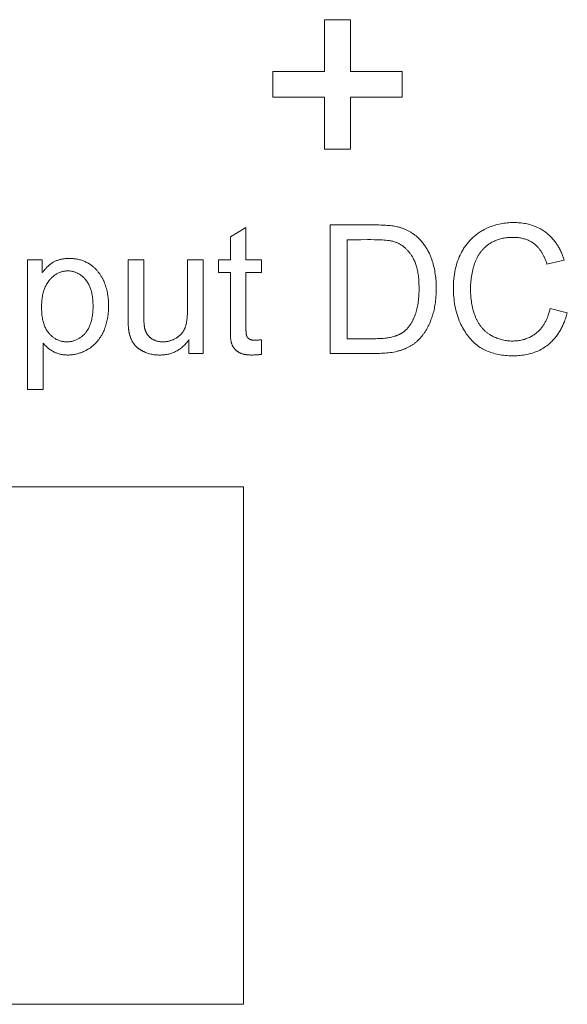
# Model space of a CAD drawing. Header units: millimetres. Extents: x -995 to -252, y -1463 to -938.
# Tile 16 of 24: x -691 to -683, y -1182 to -1167. Entities that reach past the tile are written whole.
import ezdxf

# ---------------------------------------------------------------- set-up
doc = ezdxf.new("R2010")
doc.units = ezdxf.units.MM
doc.header["$LTSCALE"] = 2
doc.layers.add('Line', color=3, linetype='Continuous', lineweight=9)

msp = doc.modelspace()

# ---------------------------------------------------------------- linework, layer by layer
at = {"layer": 'Line', "color": 7, "linetype": 'Continuous'}
for p, q in [((-686.48, -1167.062), (-686.48, -1167.862)), ((-686.08, -1167.062), (-686.48, -1167.062)), ((-686.08, -1167.862), (-686.08, -1167.062)), ((-687.28, -1167.862), (-687.28, -1168.262)), ((-686.48, -1167.862), (-687.28, -1167.862)), ((-685.28, -1167.862), (-686.08, -1167.862)), ((-685.28, -1168.262), (-685.28, -1167.862)), ((-687.28, -1168.262), (-686.48, -1168.262)), ((-686.48, -1168.262), (-686.48, -1169.062)), ((-686.08, -1169.062), (-686.08, -1168.262)), ((-686.08, -1168.262), (-685.28, -1168.262)), ((-686.48, -1169.062), (-686.08, -1169.062)), ((-686.392, -1170.235), (-686.392, -1172.223)), ((-687.693, -1170.275), (-687.934, -1170.421)), ((-687.693, -1170.777), (-687.693, -1170.275)), ((-687.934, -1170.421), (-687.934, -1170.777)), ((-686.127, -1171.994), (-686.127, -1170.464)), ((-691.067, -1170.777), (-691.067, -1172.777)), ((-690.838, -1170.777), (-691.067, -1170.777)), ((-690.838, -1170.974), (-690.838, -1170.777)), ((-689.513, -1170.777), (-689.512, -1171.686)), ((-689.272, -1170.777), (-689.513, -1170.777)), ((-689.272, -1171.618), (-689.272, -1170.777)), ((-688.597, -1170.777), (-688.597, -1171.55)), ((-688.356, -1170.777), (-688.597, -1170.777)), ((-688.356, -1172.223), (-688.356, -1170.777)), ((-688.115, -1170.777), (-688.115, -1170.97)), ((-687.934, -1170.777), (-688.115, -1170.777)), ((-687.452, -1170.777), (-687.693, -1170.777)), ((-687.452, -1170.97), (-687.452, -1170.777)), ((-683.043, -1170.842), (-682.778, -1170.781)), ((-688.115, -1170.97), (-687.934, -1170.97)), ((-687.934, -1170.97), (-687.934, -1171.803)), ((-687.693, -1171.839), (-687.693, -1170.97)), ((-687.693, -1170.97), (-687.452, -1170.97)), ((-689.271, -1171.645), (-689.272, -1171.618)), ((-682.729, -1171.592), (-682.994, -1171.525)), ((-689.511, -1171.749), (-689.511, -1171.768)), ((-687.693, -1171.85), (-687.693, -1171.839)), ((-690.826, -1172.777), (-690.826, -1172.061)), ((-688.573, -1172.008), (-688.573, -1172.223)), ((-687.932, -1171.927), (-687.931, -1171.942)), ((-687.452, -1172.237), (-687.452, -1172.01)), ((-685.986, -1171.994), (-686.127, -1171.994)), ((-688.573, -1172.223), (-688.356, -1172.223)), ((-686.392, -1172.223), (-686.213, -1172.223)), ((-691.067, -1172.777), (-690.826, -1172.777)), ((-695.729, -1174.284), (-687.729, -1174.284)), ((-687.729, -1174.284), (-687.729, -1182.284)), ((-687.729, -1182.284), (-695.729, -1182.284))]:
    msp.add_line(p, q, dxfattribs=at)
for points in [[(-686.051, -1170.235), (-686.221, -1170.235), (-686.392, -1170.235)], [(-685.357, -1170.263), (-685.378, -1170.259), (-685.399, -1170.255), (-685.42, -1170.251), (-685.441, -1170.248), (-685.463, -1170.246), (-685.484, -1170.244), (-685.506, -1170.242), (-685.539, -1170.24), (-685.573, -1170.238), (-685.607, -1170.237), (-685.641, -1170.236), (-685.675, -1170.235), (-685.709, -1170.235), (-685.795, -1170.234), (-685.88, -1170.234), (-686.051, -1170.235)], [(-683.059, -1170.351), (-683.078, -1170.338), (-683.097, -1170.325), (-683.116, -1170.313), (-683.136, -1170.301), (-683.156, -1170.29), (-683.177, -1170.279), (-683.198, -1170.27), (-683.219, -1170.26), (-683.241, -1170.252), (-683.262, -1170.244), (-683.284, -1170.237), (-683.307, -1170.23), (-683.329, -1170.225), (-683.351, -1170.219), (-683.374, -1170.215), (-683.396, -1170.211), (-683.419, -1170.208), (-683.442, -1170.205), (-683.465, -1170.203), (-683.488, -1170.201), (-683.511, -1170.2), (-683.534, -1170.199), (-683.557, -1170.199), (-683.582, -1170.199), (-683.608, -1170.2), (-683.633, -1170.201), (-683.658, -1170.203), (-683.683, -1170.206), (-683.708, -1170.209), (-683.733, -1170.213), (-683.758, -1170.218), (-683.783, -1170.223), (-683.807, -1170.229), (-683.831, -1170.235), (-683.855, -1170.242), (-683.878, -1170.25), (-683.901, -1170.258), (-683.924, -1170.267), (-683.947, -1170.276), (-683.97, -1170.286), (-683.992, -1170.296), (-684.014, -1170.307), (-684.036, -1170.319)], [(-685.066, -1170.406), (-685.075, -1170.398), (-685.084, -1170.391), (-685.094, -1170.383), (-685.104, -1170.376), (-685.113, -1170.369), (-685.123, -1170.362), (-685.134, -1170.356), (-685.144, -1170.349), (-685.154, -1170.343), (-685.165, -1170.337), (-685.175, -1170.331), (-685.186, -1170.325), (-685.197, -1170.32), (-685.208, -1170.315), (-685.219, -1170.31), (-685.23, -1170.305), (-685.241, -1170.3), (-685.253, -1170.295), (-685.264, -1170.291), (-685.275, -1170.287), (-685.287, -1170.283), (-685.298, -1170.279), (-685.31, -1170.276), (-685.322, -1170.272), (-685.333, -1170.269), (-685.345, -1170.266), (-685.357, -1170.263)], [(-684.036, -1170.319), (-684.05, -1170.327), (-684.064, -1170.335), (-684.077, -1170.344), (-684.091, -1170.353), (-684.105, -1170.362), (-684.118, -1170.372), (-684.131, -1170.382), (-684.144, -1170.392), (-684.157, -1170.402), (-684.169, -1170.413), (-684.181, -1170.424), (-684.194, -1170.435), (-684.206, -1170.447), (-684.217, -1170.458), (-684.229, -1170.47), (-684.24, -1170.482), (-684.251, -1170.495), (-684.262, -1170.507), (-684.272, -1170.52), (-684.283, -1170.533), (-684.293, -1170.546), (-684.303, -1170.559), (-684.312, -1170.573), (-684.321, -1170.586), (-684.33, -1170.6), (-684.339, -1170.614), (-684.347, -1170.628), (-684.355, -1170.642), (-684.363, -1170.657), (-684.371, -1170.671)], [(-682.778, -1170.781), (-682.782, -1170.766), (-682.787, -1170.751), (-682.792, -1170.736), (-682.797, -1170.721), (-682.803, -1170.706), (-682.808, -1170.692), (-682.814, -1170.677), (-682.821, -1170.662), (-682.827, -1170.648), (-682.834, -1170.634), (-682.841, -1170.619), (-682.849, -1170.605), (-682.856, -1170.591), (-682.864, -1170.577), (-682.872, -1170.563), (-682.881, -1170.55), (-682.889, -1170.536), (-682.898, -1170.523), (-682.907, -1170.51), (-682.916, -1170.497), (-682.926, -1170.484), (-682.936, -1170.472), (-682.946, -1170.46), (-682.956, -1170.448), (-682.967, -1170.436), (-682.977, -1170.424), (-682.988, -1170.413), (-683, -1170.402), (-683.011, -1170.391), (-683.023, -1170.381), (-683.035, -1170.371), (-683.047, -1170.361), (-683.059, -1170.351)], [(-686.127, -1170.464), (-686.023, -1170.464), (-685.918, -1170.464)], [(-685.918, -1170.464), (-685.814, -1170.463), (-685.762, -1170.463), (-685.71, -1170.464), (-685.684, -1170.464), (-685.659, -1170.465), (-685.634, -1170.465), (-685.609, -1170.466), (-685.583, -1170.468), (-685.558, -1170.469), (-685.533, -1170.471), (-685.507, -1170.474), (-685.493, -1170.476), (-685.479, -1170.478), (-685.465, -1170.48), (-685.451, -1170.482), (-685.437, -1170.485), (-685.423, -1170.488), (-685.41, -1170.492), (-685.396, -1170.496), (-685.383, -1170.5), (-685.37, -1170.505)], [(-685.37, -1170.505), (-685.36, -1170.509), (-685.351, -1170.513), (-685.342, -1170.517), (-685.333, -1170.521), (-685.325, -1170.526), (-685.316, -1170.531), (-685.307, -1170.536), (-685.299, -1170.541), (-685.291, -1170.547), (-685.282, -1170.552), (-685.274, -1170.558), (-685.266, -1170.564), (-685.258, -1170.571), (-685.251, -1170.577), (-685.243, -1170.584), (-685.235, -1170.59), (-685.228, -1170.597), (-685.221, -1170.604), (-685.213, -1170.611), (-685.206, -1170.619), (-685.199, -1170.626), (-685.193, -1170.634), (-685.186, -1170.641), (-685.179, -1170.649), (-685.173, -1170.657), (-685.166, -1170.665), (-685.16, -1170.673), (-685.154, -1170.681), (-685.148, -1170.689), (-685.143, -1170.697), (-685.137, -1170.706), (-685.131, -1170.714), (-685.126, -1170.722), (-685.121, -1170.731)], [(-684.831, -1170.746), (-684.837, -1170.732), (-684.842, -1170.718), (-684.848, -1170.704), (-684.854, -1170.691), (-684.86, -1170.677), (-684.867, -1170.664), (-684.874, -1170.651), (-684.881, -1170.637), (-684.888, -1170.624), (-684.895, -1170.611), (-684.903, -1170.598), (-684.911, -1170.586), (-684.919, -1170.573), (-684.927, -1170.561), (-684.936, -1170.548), (-684.945, -1170.536), (-684.954, -1170.524), (-684.963, -1170.513), (-684.972, -1170.501), (-684.982, -1170.49), (-684.992, -1170.478), (-685.002, -1170.467), (-685.012, -1170.456), (-685.022, -1170.446), (-685.033, -1170.435), (-685.044, -1170.425), (-685.055, -1170.415), (-685.066, -1170.406)], [(-684.162, -1170.832), (-684.158, -1170.82), (-684.153, -1170.809), (-684.149, -1170.797), (-684.144, -1170.786), (-684.139, -1170.775), (-684.134, -1170.764), (-684.129, -1170.753), (-684.123, -1170.742), (-684.117, -1170.731), (-684.111, -1170.72), (-684.105, -1170.709), (-684.098, -1170.699), (-684.091, -1170.688), (-684.084, -1170.678), (-684.077, -1170.668), (-684.07, -1170.658), (-684.062, -1170.648), (-684.054, -1170.638), (-684.046, -1170.629), (-684.038, -1170.62), (-684.03, -1170.61), (-684.022, -1170.601), (-684.013, -1170.593), (-684.004, -1170.584), (-683.995, -1170.576), (-683.986, -1170.568), (-683.977, -1170.56), (-683.967, -1170.552), (-683.957, -1170.545), (-683.948, -1170.537)], [(-683.948, -1170.537), (-683.935, -1170.528), (-683.921, -1170.52), (-683.908, -1170.511), (-683.894, -1170.504), (-683.88, -1170.496), (-683.866, -1170.489), (-683.851, -1170.482), (-683.837, -1170.476), (-683.822, -1170.47), (-683.807, -1170.465), (-683.792, -1170.46), (-683.777, -1170.455), (-683.76, -1170.45), (-683.743, -1170.446), (-683.726, -1170.442), (-683.708, -1170.439), (-683.691, -1170.436), (-683.674, -1170.434), (-683.656, -1170.432), (-683.639, -1170.43), (-683.621, -1170.429), (-683.604, -1170.428), (-683.586, -1170.428), (-683.569, -1170.428), (-683.552, -1170.428), (-683.535, -1170.428), (-683.519, -1170.429), (-683.502, -1170.431), (-683.486, -1170.432), (-683.469, -1170.435), (-683.453, -1170.437), (-683.436, -1170.44), (-683.42, -1170.444), (-683.404, -1170.448), (-683.388, -1170.452), (-683.374, -1170.457), (-683.36, -1170.462), (-683.346, -1170.467), (-683.332, -1170.473), (-683.318, -1170.48), (-683.305, -1170.486), (-683.291, -1170.494), (-683.278, -1170.501), (-683.266, -1170.509), (-683.253, -1170.518), (-683.241, -1170.526)], [(-683.241, -1170.526), (-683.233, -1170.533), (-683.224, -1170.54), (-683.216, -1170.547), (-683.208, -1170.554), (-683.201, -1170.562), (-683.193, -1170.569), (-683.186, -1170.577), (-683.179, -1170.585), (-683.172, -1170.593), (-683.165, -1170.602), (-683.158, -1170.61), (-683.151, -1170.619), (-683.145, -1170.628), (-683.139, -1170.636), (-683.133, -1170.646), (-683.127, -1170.655), (-683.121, -1170.664), (-683.115, -1170.673), (-683.11, -1170.683), (-683.105, -1170.692), (-683.1, -1170.702), (-683.095, -1170.712), (-683.09, -1170.721), (-683.085, -1170.731), (-683.081, -1170.741), (-683.075, -1170.753), (-683.07, -1170.766), (-683.065, -1170.778), (-683.06, -1170.791), (-683.056, -1170.803), (-683.051, -1170.816), (-683.047, -1170.829), (-683.043, -1170.842)], [(-684.371, -1170.671), (-684.385, -1170.701), (-684.399, -1170.731), (-684.411, -1170.762), (-684.423, -1170.794), (-684.433, -1170.826), (-684.443, -1170.858), (-684.451, -1170.89), (-684.459, -1170.923), (-684.466, -1170.958), (-684.472, -1170.995), (-684.478, -1171.031), (-684.482, -1171.067), (-684.485, -1171.104), (-684.487, -1171.141), (-684.488, -1171.177), (-684.488, -1171.214), (-684.488, -1171.248), (-684.487, -1171.282), (-684.485, -1171.316), (-684.483, -1171.351), (-684.479, -1171.385), (-684.475, -1171.419), (-684.47, -1171.452), (-684.464, -1171.486), (-684.457, -1171.52), (-684.449, -1171.553), (-684.441, -1171.586), (-684.431, -1171.619), (-684.421, -1171.652), (-684.409, -1171.684), (-684.397, -1171.716), (-684.383, -1171.748), (-684.372, -1171.773), (-684.36, -1171.798), (-684.347, -1171.823), (-684.333, -1171.847), (-684.319, -1171.871), (-684.304, -1171.894), (-684.289, -1171.917), (-684.273, -1171.939), (-684.256, -1171.961), (-684.238, -1171.983), (-684.22, -1172.003), (-684.202, -1172.024), (-684.182, -1172.043), (-684.162, -1172.062), (-684.142, -1172.079), (-684.121, -1172.096), (-684.099, -1172.113), (-684.076, -1172.128)], [(-690.661, -1170.808), (-690.669, -1170.813), (-690.676, -1170.817), (-690.684, -1170.822), (-690.692, -1170.827), (-690.699, -1170.832), (-690.706, -1170.837), (-690.714, -1170.843), (-690.721, -1170.848), (-690.728, -1170.854), (-690.735, -1170.86), (-690.742, -1170.866), (-690.748, -1170.872), (-690.755, -1170.878), (-690.762, -1170.884), (-690.768, -1170.89), (-690.774, -1170.897), (-690.781, -1170.904), (-690.787, -1170.91), (-690.793, -1170.917), (-690.799, -1170.924), (-690.805, -1170.931), (-690.811, -1170.938), (-690.816, -1170.945), (-690.822, -1170.952), (-690.827, -1170.959), (-690.833, -1170.966), (-690.838, -1170.974)], [(-690.098, -1170.847), (-690.11, -1170.839), (-690.123, -1170.831), (-690.137, -1170.823), (-690.15, -1170.816), (-690.164, -1170.809), (-690.177, -1170.803), (-690.191, -1170.797), (-690.206, -1170.791), (-690.22, -1170.786), (-690.234, -1170.781), (-690.249, -1170.776), (-690.263, -1170.773), (-690.277, -1170.769), (-690.291, -1170.766), (-690.305, -1170.763), (-690.32, -1170.761), (-690.334, -1170.758), (-690.349, -1170.757), (-690.363, -1170.755), (-690.378, -1170.754), (-690.392, -1170.753), (-690.407, -1170.753), (-690.422, -1170.753), (-690.434, -1170.753), (-690.447, -1170.753), (-690.459, -1170.754), (-690.472, -1170.755), (-690.484, -1170.756), (-690.497, -1170.757), (-690.509, -1170.759), (-690.521, -1170.761), (-690.534, -1170.763), (-690.546, -1170.766), (-690.558, -1170.768), (-690.57, -1170.771), (-690.582, -1170.775), (-690.593, -1170.779), (-690.605, -1170.783), (-690.617, -1170.787), (-690.628, -1170.792), (-690.639, -1170.797), (-690.65, -1170.802), (-690.661, -1170.808)], [(-689.885, -1171.113), (-689.89, -1171.102), (-689.895, -1171.092), (-689.899, -1171.082), (-689.904, -1171.071), (-689.91, -1171.061), (-689.915, -1171.051), (-689.921, -1171.041), (-689.927, -1171.031), (-689.933, -1171.021), (-689.939, -1171.012), (-689.945, -1171.002), (-689.952, -1170.992), (-689.959, -1170.983), (-689.965, -1170.974), (-689.973, -1170.964), (-689.98, -1170.955), (-689.987, -1170.947), (-689.995, -1170.938), (-690.003, -1170.929), (-690.01, -1170.921), (-690.018, -1170.913), (-690.027, -1170.905), (-690.035, -1170.897), (-690.044, -1170.889), (-690.052, -1170.881), (-690.061, -1170.874), (-690.07, -1170.867), (-690.079, -1170.86), (-690.088, -1170.854), (-690.098, -1170.847)], [(-685.121, -1170.731), (-685.112, -1170.747), (-685.103, -1170.763), (-685.095, -1170.779), (-685.088, -1170.796), (-685.081, -1170.813), (-685.074, -1170.83), (-685.068, -1170.847), (-685.062, -1170.865), (-685.057, -1170.882), (-685.053, -1170.9), (-685.048, -1170.918), (-685.044, -1170.936), (-685.04, -1170.957), (-685.036, -1170.979), (-685.033, -1171.001), (-685.03, -1171.022), (-685.027, -1171.044), (-685.025, -1171.066), (-685.023, -1171.095), (-685.021, -1171.125), (-685.02, -1171.154), (-685.019, -1171.184), (-685.019, -1171.214), (-685.019, -1171.24), (-685.019, -1171.266), (-685.02, -1171.293), (-685.022, -1171.319), (-685.023, -1171.345), (-685.026, -1171.371), (-685.028, -1171.398), (-685.032, -1171.424), (-685.035, -1171.446), (-685.039, -1171.468), (-685.043, -1171.491), (-685.047, -1171.513), (-685.052, -1171.535), (-685.058, -1171.557), (-685.064, -1171.578), (-685.071, -1171.6)], [(-684.806, -1171.619), (-684.8, -1171.596), (-684.793, -1171.573), (-684.788, -1171.55), (-684.783, -1171.526), (-684.778, -1171.503), (-684.774, -1171.479), (-684.77, -1171.455), (-684.767, -1171.432), (-684.763, -1171.401), (-684.76, -1171.371), (-684.758, -1171.34), (-684.756, -1171.31), (-684.754, -1171.279), (-684.754, -1171.249), (-684.754, -1171.218), (-684.754, -1171.19), (-684.754, -1171.162), (-684.756, -1171.134), (-684.757, -1171.106), (-684.759, -1171.078), (-684.762, -1171.05), (-684.765, -1171.022), (-684.769, -1170.995), (-684.773, -1170.967), (-684.777, -1170.942), (-684.782, -1170.917), (-684.788, -1170.892), (-684.794, -1170.867), (-684.8, -1170.842), (-684.807, -1170.818), (-684.815, -1170.794), (-684.823, -1170.769), (-684.831, -1170.746)], [(-684.149, -1171.654), (-684.158, -1171.631), (-684.166, -1171.608), (-684.174, -1171.584), (-684.181, -1171.56), (-684.187, -1171.536), (-684.193, -1171.512), (-684.198, -1171.487), (-684.203, -1171.463), (-684.208, -1171.438), (-684.211, -1171.413), (-684.214, -1171.388), (-684.217, -1171.363), (-684.219, -1171.338), (-684.221, -1171.313), (-684.222, -1171.288), (-684.223, -1171.263), (-684.224, -1171.238), (-684.223, -1171.213), (-684.223, -1171.187), (-684.222, -1171.161), (-684.22, -1171.135), (-684.218, -1171.109), (-684.216, -1171.083), (-684.213, -1171.058), (-684.209, -1171.032), (-684.205, -1171.006), (-684.201, -1170.981), (-684.195, -1170.956), (-684.19, -1170.931), (-684.184, -1170.906), (-684.177, -1170.881), (-684.17, -1170.856), (-684.162, -1170.832)], [(-690.728, -1171.089), (-690.72, -1171.08), (-690.711, -1171.071), (-690.703, -1171.062), (-690.694, -1171.054), (-690.685, -1171.045), (-690.676, -1171.037), (-690.667, -1171.029), (-690.658, -1171.021), (-690.648, -1171.014), (-690.638, -1171.007), (-690.628, -1171), (-690.617, -1170.993), (-690.607, -1170.987), (-690.596, -1170.982), (-690.585, -1170.976), (-690.574, -1170.972), (-690.563, -1170.967), (-690.552, -1170.963), (-690.541, -1170.96), (-690.529, -1170.956), (-690.517, -1170.954), (-690.506, -1170.951), (-690.494, -1170.949), (-690.482, -1170.948), (-690.47, -1170.947), (-690.458, -1170.946), (-690.446, -1170.946), (-690.434, -1170.946), (-690.422, -1170.946), (-690.411, -1170.947), (-690.399, -1170.949), (-690.387, -1170.951), (-690.375, -1170.953), (-690.364, -1170.955), (-690.352, -1170.958), (-690.341, -1170.962), (-690.33, -1170.966), (-690.319, -1170.97), (-690.308, -1170.974), (-690.297, -1170.979), (-690.287, -1170.985), (-690.276, -1170.99), (-690.266, -1170.996), (-690.257, -1171.003), (-690.247, -1171.009), (-690.238, -1171.016), (-690.228, -1171.024), (-690.219, -1171.031), (-690.211, -1171.039), (-690.202, -1171.047), (-690.194, -1171.055), (-690.186, -1171.063), (-690.178, -1171.072), (-690.17, -1171.081)], [(-690.735, -1171.911), (-690.744, -1171.9), (-690.753, -1171.889), (-690.762, -1171.877), (-690.769, -1171.865), (-690.777, -1171.852), (-690.784, -1171.84), (-690.79, -1171.827), (-690.797, -1171.813), (-690.802, -1171.8), (-690.808, -1171.786), (-690.812, -1171.772), (-690.817, -1171.759), (-690.821, -1171.745), (-690.826, -1171.726), (-690.83, -1171.708), (-690.834, -1171.69), (-690.837, -1171.672), (-690.84, -1171.653), (-690.843, -1171.635), (-690.845, -1171.613), (-690.847, -1171.592), (-690.848, -1171.571), (-690.849, -1171.549), (-690.85, -1171.528), (-690.85, -1171.506), (-690.85, -1171.485), (-690.849, -1171.463), (-690.848, -1171.442), (-690.847, -1171.421), (-690.845, -1171.399), (-690.842, -1171.378), (-690.84, -1171.359), (-690.837, -1171.34), (-690.833, -1171.321), (-690.829, -1171.302), (-690.824, -1171.284), (-690.819, -1171.265), (-690.815, -1171.251), (-690.81, -1171.236), (-690.804, -1171.222), (-690.799, -1171.207), (-690.793, -1171.193), (-690.786, -1171.179), (-690.779, -1171.165), (-690.771, -1171.152), (-690.764, -1171.139), (-690.755, -1171.126), (-690.746, -1171.113), (-690.737, -1171.101), (-690.728, -1171.089)], [(-690.17, -1171.081), (-690.161, -1171.092), (-690.152, -1171.104), (-690.144, -1171.116), (-690.136, -1171.128), (-690.128, -1171.141), (-690.121, -1171.154), (-690.115, -1171.167), (-690.109, -1171.18), (-690.103, -1171.194), (-690.097, -1171.207), (-690.092, -1171.221), (-690.088, -1171.235), (-690.084, -1171.249), (-690.079, -1171.268), (-690.074, -1171.286), (-690.071, -1171.304), (-690.067, -1171.323), (-690.064, -1171.341), (-690.062, -1171.36), (-690.06, -1171.381), (-690.058, -1171.402), (-690.056, -1171.423), (-690.056, -1171.444), (-690.055, -1171.465), (-690.055, -1171.487), (-690.055, -1171.509), (-690.055, -1171.531), (-690.056, -1171.553), (-690.058, -1171.575), (-690.06, -1171.597), (-690.062, -1171.619), (-690.065, -1171.639), (-690.068, -1171.658), (-690.071, -1171.677), (-690.075, -1171.696), (-690.079, -1171.715), (-690.084, -1171.734), (-690.088, -1171.747), (-690.093, -1171.761), (-690.097, -1171.774), (-690.102, -1171.787), (-690.108, -1171.8), (-690.113, -1171.813), (-690.119, -1171.825), (-690.126, -1171.838), (-690.133, -1171.85), (-690.14, -1171.862), (-690.148, -1171.874), (-690.156, -1171.885), (-690.164, -1171.896), (-690.173, -1171.906)], [(-689.894, -1171.884), (-689.885, -1171.865), (-689.877, -1171.845), (-689.87, -1171.825), (-689.863, -1171.805), (-689.856, -1171.785), (-689.85, -1171.764), (-689.845, -1171.744), (-689.839, -1171.723), (-689.835, -1171.702), (-689.831, -1171.681), (-689.827, -1171.66), (-689.824, -1171.639), (-689.821, -1171.618), (-689.819, -1171.596), (-689.817, -1171.575), (-689.816, -1171.554), (-689.815, -1171.532), (-689.814, -1171.511), (-689.814, -1171.489), (-689.814, -1171.466), (-689.815, -1171.444), (-689.816, -1171.421), (-689.818, -1171.398), (-689.82, -1171.375), (-689.822, -1171.353), (-689.826, -1171.33), (-689.829, -1171.308), (-689.833, -1171.286), (-689.838, -1171.263), (-689.843, -1171.241), (-689.849, -1171.22), (-689.855, -1171.198), (-689.862, -1171.176), (-689.869, -1171.155), (-689.877, -1171.134), (-689.885, -1171.113)], [(-688.597, -1171.55), (-688.597, -1171.568), (-688.597, -1171.585), (-688.598, -1171.602), (-688.598, -1171.62), (-688.599, -1171.637), (-688.6, -1171.646), (-688.601, -1171.655), (-688.601, -1171.664), (-688.602, -1171.673), (-688.603, -1171.682), (-688.604, -1171.692), (-688.605, -1171.701), (-688.606, -1171.71), (-688.607, -1171.719), (-688.609, -1171.728), (-688.61, -1171.737), (-688.612, -1171.746), (-688.613, -1171.754), (-688.615, -1171.763), (-688.617, -1171.772), (-688.62, -1171.781), (-688.622, -1171.79), (-688.625, -1171.798), (-688.627, -1171.807), (-688.63, -1171.815), (-688.633, -1171.824), (-688.637, -1171.832)], [(-685.071, -1171.6), (-685.074, -1171.609), (-685.077, -1171.619), (-685.081, -1171.628), (-685.084, -1171.638), (-685.088, -1171.647), (-685.092, -1171.657), (-685.096, -1171.666), (-685.1, -1171.676), (-685.104, -1171.685), (-685.108, -1171.694), (-685.113, -1171.704), (-685.117, -1171.713), (-685.122, -1171.722), (-685.127, -1171.731), (-685.132, -1171.74), (-685.137, -1171.749), (-685.142, -1171.757), (-685.147, -1171.766), (-685.153, -1171.775), (-685.159, -1171.783), (-685.165, -1171.791), (-685.17, -1171.8), (-685.177, -1171.808), (-685.183, -1171.816), (-685.189, -1171.823), (-685.196, -1171.831), (-685.203, -1171.839), (-685.209, -1171.846), (-685.216, -1171.853)], [(-682.994, -1171.525), (-682.998, -1171.54), (-683.001, -1171.555), (-683.005, -1171.57), (-683.009, -1171.584), (-683.013, -1171.599), (-683.018, -1171.614), (-683.023, -1171.628), (-683.028, -1171.643), (-683.032, -1171.654), (-683.037, -1171.666), (-683.042, -1171.678), (-683.047, -1171.69), (-683.052, -1171.701), (-683.058, -1171.713), (-683.063, -1171.724), (-683.069, -1171.735), (-683.076, -1171.747), (-683.082, -1171.758), (-683.088, -1171.769), (-683.095, -1171.779), (-683.102, -1171.79), (-683.109, -1171.801), (-683.117, -1171.811), (-683.125, -1171.821), (-683.132, -1171.831), (-683.14, -1171.841), (-683.149, -1171.85), (-683.157, -1171.86), (-683.166, -1171.869), (-683.175, -1171.878), (-683.184, -1171.886), (-683.193, -1171.895), (-683.203, -1171.903)], [(-683.027, -1172.088), (-683.014, -1172.077), (-683.001, -1172.066), (-682.989, -1172.055), (-682.976, -1172.043), (-682.964, -1172.031), (-682.952, -1172.019), (-682.941, -1172.006), (-682.93, -1171.994), (-682.918, -1171.98), (-682.908, -1171.967), (-682.897, -1171.954), (-682.887, -1171.94), (-682.877, -1171.926), (-682.867, -1171.911), (-682.858, -1171.897), (-682.849, -1171.882), (-682.84, -1171.868), (-682.831, -1171.853), (-682.823, -1171.838), (-682.815, -1171.822), (-682.807, -1171.807), (-682.8, -1171.792), (-682.793, -1171.776), (-682.786, -1171.76), (-682.779, -1171.745), (-682.772, -1171.726), (-682.765, -1171.707), (-682.758, -1171.688), (-682.752, -1171.669), (-682.746, -1171.65), (-682.74, -1171.63), (-682.735, -1171.611), (-682.729, -1171.592)], [(-689.512, -1171.686), (-689.512, -1171.704), (-689.512, -1171.722), (-689.511, -1171.749)], [(-689.511, -1171.768), (-689.511, -1171.777), (-689.51, -1171.786), (-689.51, -1171.795), (-689.509, -1171.804), (-689.509, -1171.814), (-689.508, -1171.823), (-689.507, -1171.832), (-689.506, -1171.841), (-689.505, -1171.85), (-689.504, -1171.859), (-689.503, -1171.868), (-689.501, -1171.877), (-689.5, -1171.886), (-689.498, -1171.895)], [(-689.257, -1171.836), (-689.258, -1171.829), (-689.259, -1171.822), (-689.261, -1171.815), (-689.262, -1171.808), (-689.262, -1171.801), (-689.263, -1171.794), (-689.265, -1171.781), (-689.266, -1171.767), (-689.267, -1171.754), (-689.268, -1171.74), (-689.269, -1171.727), (-689.27, -1171.713), (-689.27, -1171.7), (-689.271, -1171.686), (-689.271, -1171.672), (-689.271, -1171.659), (-689.271, -1171.645)], [(-684.941, -1171.909), (-684.934, -1171.898), (-684.927, -1171.888), (-684.92, -1171.877), (-684.913, -1171.866), (-684.906, -1171.855), (-684.9, -1171.844), (-684.894, -1171.833), (-684.888, -1171.822), (-684.882, -1171.81), (-684.876, -1171.799), (-684.87, -1171.787), (-684.865, -1171.776), (-684.859, -1171.764), (-684.854, -1171.752), (-684.849, -1171.74), (-684.844, -1171.729), (-684.84, -1171.717), (-684.835, -1171.705), (-684.83, -1171.692), (-684.826, -1171.68), (-684.822, -1171.668), (-684.818, -1171.656), (-684.814, -1171.644), (-684.81, -1171.632), (-684.806, -1171.619)], [(-683.918, -1171.937), (-683.928, -1171.931), (-683.937, -1171.925), (-683.946, -1171.919), (-683.955, -1171.912), (-683.964, -1171.905), (-683.973, -1171.898), (-683.982, -1171.891), (-683.99, -1171.884), (-683.998, -1171.877), (-684.007, -1171.869), (-684.015, -1171.861), (-684.023, -1171.853), (-684.03, -1171.845), (-684.038, -1171.836), (-684.045, -1171.828), (-684.053, -1171.819), (-684.06, -1171.81), (-684.067, -1171.801), (-684.073, -1171.792), (-684.08, -1171.783), (-684.086, -1171.774), (-684.093, -1171.764), (-684.099, -1171.755), (-684.105, -1171.745), (-684.11, -1171.735), (-684.116, -1171.725), (-684.121, -1171.715), (-684.126, -1171.705), (-684.131, -1171.695), (-684.136, -1171.685), (-684.141, -1171.675), (-684.145, -1171.665), (-684.149, -1171.654)], [(-690.173, -1171.906), (-690.181, -1171.915), (-690.189, -1171.924), (-690.197, -1171.932), (-690.206, -1171.941), (-690.215, -1171.949), (-690.224, -1171.956), (-690.233, -1171.964), (-690.242, -1171.971), (-690.252, -1171.978), (-690.262, -1171.985), (-690.272, -1171.991), (-690.282, -1171.997), (-690.293, -1172.003), (-690.303, -1172.008), (-690.314, -1172.013), (-690.326, -1172.018), (-690.337, -1172.022), (-690.349, -1172.026), (-690.36, -1172.029), (-690.372, -1172.032), (-690.384, -1172.035), (-690.396, -1172.037), (-690.408, -1172.039), (-690.42, -1172.04), (-690.433, -1172.041), (-690.445, -1172.042), (-690.457, -1172.042), (-690.469, -1172.042), (-690.481, -1172.041), (-690.493, -1172.04), (-690.505, -1172.039), (-690.517, -1172.037), (-690.529, -1172.035), (-690.541, -1172.033), (-690.552, -1172.03), (-690.564, -1172.027), (-690.575, -1172.023), (-690.586, -1172.019), (-690.597, -1172.014), (-690.608, -1172.009), (-690.619, -1172.004), (-690.629, -1171.999), (-690.639, -1171.993), (-690.649, -1171.987), (-690.658, -1171.981), (-690.668, -1171.974), (-690.677, -1171.967), (-690.686, -1171.96), (-690.695, -1171.952), (-690.703, -1171.944), (-690.711, -1171.936), (-690.72, -1171.928), (-690.728, -1171.92), (-690.735, -1171.911)], [(-690.125, -1172.153), (-690.115, -1172.147), (-690.106, -1172.14), (-690.096, -1172.134), (-690.086, -1172.127), (-690.077, -1172.119), (-690.067, -1172.112), (-690.058, -1172.104), (-690.049, -1172.096), (-690.04, -1172.088), (-690.031, -1172.08), (-690.023, -1172.071), (-690.014, -1172.063), (-690.006, -1172.054), (-689.998, -1172.045), (-689.99, -1172.036), (-689.982, -1172.027), (-689.975, -1172.017), (-689.967, -1172.008), (-689.96, -1171.998), (-689.953, -1171.988), (-689.946, -1171.978), (-689.94, -1171.968), (-689.933, -1171.958), (-689.927, -1171.948), (-689.921, -1171.937), (-689.915, -1171.927), (-689.909, -1171.916), (-689.904, -1171.906), (-689.899, -1171.895), (-689.894, -1171.884)], [(-689.498, -1171.895), (-689.496, -1171.902), (-689.495, -1171.909), (-689.493, -1171.916), (-689.491, -1171.923), (-689.49, -1171.93), (-689.488, -1171.938), (-689.486, -1171.945), (-689.483, -1171.952), (-689.481, -1171.959), (-689.479, -1171.965), (-689.476, -1171.972), (-689.474, -1171.979), (-689.471, -1171.986), (-689.469, -1171.993), (-689.466, -1172), (-689.463, -1172.006), (-689.46, -1172.013), (-689.457, -1172.02), (-689.453, -1172.026), (-689.45, -1172.033), (-689.447, -1172.039), (-689.443, -1172.045), (-689.439, -1172.051), (-689.435, -1172.058), (-689.431, -1172.064), (-689.427, -1172.07), (-689.423, -1172.076)], [(-689.16, -1171.987), (-689.164, -1171.984), (-689.168, -1171.98), (-689.173, -1171.977), (-689.177, -1171.973), (-689.181, -1171.969), (-689.185, -1171.965), (-689.189, -1171.962), (-689.192, -1171.957), (-689.196, -1171.953), (-689.2, -1171.949), (-689.203, -1171.945), (-689.207, -1171.94), (-689.21, -1171.936), (-689.213, -1171.931), (-689.217, -1171.927), (-689.22, -1171.922), (-689.223, -1171.917), (-689.226, -1171.913), (-689.228, -1171.908), (-689.231, -1171.903), (-689.234, -1171.898), (-689.236, -1171.893), (-689.239, -1171.888), (-689.241, -1171.883), (-689.243, -1171.878), (-689.245, -1171.872), (-689.247, -1171.867), (-689.249, -1171.862), (-689.251, -1171.857), (-689.252, -1171.851), (-689.254, -1171.846), (-689.255, -1171.841), (-689.257, -1171.836)], [(-688.637, -1171.832), (-688.639, -1171.838), (-688.642, -1171.844), (-688.645, -1171.85), (-688.648, -1171.856), (-688.651, -1171.862), (-688.654, -1171.868), (-688.658, -1171.874), (-688.661, -1171.879), (-688.665, -1171.885), (-688.669, -1171.891), (-688.673, -1171.896), (-688.677, -1171.901), (-688.681, -1171.907), (-688.685, -1171.912), (-688.69, -1171.917), (-688.694, -1171.922), (-688.699, -1171.927), (-688.704, -1171.932), (-688.708, -1171.937), (-688.713, -1171.941), (-688.718, -1171.946), (-688.723, -1171.951), (-688.728, -1171.955), (-688.734, -1171.959), (-688.739, -1171.963), (-688.744, -1171.967), (-688.75, -1171.971), (-688.755, -1171.975), (-688.761, -1171.979), (-688.766, -1171.982), (-688.772, -1171.986)], [(-687.934, -1171.803), (-687.934, -1171.82), (-687.934, -1171.837), (-687.934, -1171.854), (-687.932, -1171.927)], [(-687.681, -1171.952), (-687.682, -1171.95), (-687.682, -1171.948), (-687.683, -1171.945), (-687.684, -1171.943), (-687.685, -1171.94), (-687.685, -1171.938), (-687.686, -1171.935), (-687.686, -1171.933), (-687.687, -1171.927), (-687.688, -1171.922), (-687.689, -1171.916), (-687.69, -1171.911), (-687.69, -1171.905), (-687.691, -1171.9), (-687.691, -1171.894), (-687.692, -1171.889), (-687.692, -1171.883), (-687.692, -1171.878), (-687.693, -1171.872), (-687.693, -1171.867), (-687.693, -1171.861), (-687.693, -1171.856), (-687.693, -1171.85)], [(-685.216, -1171.853), (-685.222, -1171.858), (-685.227, -1171.863), (-685.232, -1171.868), (-685.237, -1171.873), (-685.243, -1171.877), (-685.248, -1171.882), (-685.254, -1171.886), (-685.26, -1171.89), (-685.266, -1171.894), (-685.272, -1171.898), (-685.278, -1171.902), (-685.284, -1171.906), (-685.29, -1171.91), (-685.296, -1171.914), (-685.302, -1171.917), (-685.309, -1171.921), (-685.315, -1171.924), (-685.322, -1171.927), (-685.328, -1171.93), (-685.335, -1171.933), (-685.341, -1171.936), (-685.348, -1171.939), (-685.354, -1171.942), (-685.361, -1171.945), (-685.368, -1171.947), (-685.374, -1171.95), (-685.381, -1171.952), (-685.388, -1171.955), (-685.395, -1171.957)], [(-685.122, -1172.089), (-685.114, -1172.083), (-685.105, -1172.078), (-685.097, -1172.071), (-685.089, -1172.065), (-685.081, -1172.059), (-685.073, -1172.052), (-685.065, -1172.046), (-685.057, -1172.039), (-685.05, -1172.032), (-685.042, -1172.025), (-685.035, -1172.018), (-685.027, -1172.011), (-685.02, -1172.004), (-685.013, -1171.996), (-685.006, -1171.989), (-684.999, -1171.981), (-684.992, -1171.973), (-684.986, -1171.965), (-684.979, -1171.958), (-684.972, -1171.95), (-684.966, -1171.942), (-684.96, -1171.934), (-684.954, -1171.925), (-684.947, -1171.917), (-684.941, -1171.909)], [(-683.203, -1171.903), (-683.216, -1171.913), (-683.229, -1171.923), (-683.242, -1171.932), (-683.256, -1171.941), (-683.27, -1171.95), (-683.284, -1171.958), (-683.298, -1171.966), (-683.313, -1171.973), (-683.328, -1171.98), (-683.343, -1171.987), (-683.358, -1171.993), (-683.374, -1171.998), (-683.39, -1172.004), (-683.407, -1172.008), (-683.424, -1172.013), (-683.441, -1172.017), (-683.458, -1172.02), (-683.475, -1172.023), (-683.492, -1172.025), (-683.509, -1172.027), (-683.527, -1172.029), (-683.544, -1172.029), (-683.562, -1172.03), (-683.579, -1172.03), (-683.598, -1172.03), (-683.616, -1172.029), (-683.635, -1172.027), (-683.654, -1172.025), (-683.673, -1172.023), (-683.691, -1172.02), (-683.71, -1172.016), (-683.728, -1172.012), (-683.746, -1172.008), (-683.764, -1172.003), (-683.782, -1171.997), (-683.8, -1171.991), (-683.818, -1171.985), (-683.835, -1171.978), (-683.852, -1171.971), (-683.869, -1171.963), (-683.886, -1171.955), (-683.902, -1171.946), (-683.918, -1171.937)], [(-690.826, -1172.061), (-690.821, -1172.068), (-690.815, -1172.074), (-690.81, -1172.081), (-690.804, -1172.087), (-690.799, -1172.093), (-690.793, -1172.099), (-690.787, -1172.105), (-690.781, -1172.111), (-690.775, -1172.117), (-690.769, -1172.122), (-690.762, -1172.128), (-690.756, -1172.133), (-690.749, -1172.139), (-690.743, -1172.144), (-690.736, -1172.149), (-690.729, -1172.154), (-690.723, -1172.159), (-690.716, -1172.164), (-690.709, -1172.169), (-690.702, -1172.173), (-690.695, -1172.178), (-690.687, -1172.182), (-690.68, -1172.186), (-690.673, -1172.19), (-690.666, -1172.194)], [(-689.261, -1172.198), (-689.245, -1172.205), (-689.229, -1172.211), (-689.213, -1172.217), (-689.196, -1172.222), (-689.18, -1172.227), (-689.163, -1172.231), (-689.146, -1172.235), (-689.129, -1172.238), (-689.112, -1172.241), (-689.095, -1172.243), (-689.077, -1172.245), (-689.06, -1172.246), (-689.043, -1172.247), (-689.025, -1172.247), (-689.009, -1172.247), (-688.994, -1172.246), (-688.978, -1172.245), (-688.962, -1172.244), (-688.947, -1172.242), (-688.931, -1172.24), (-688.916, -1172.237), (-688.901, -1172.234), (-688.885, -1172.231), (-688.87, -1172.227), (-688.855, -1172.223), (-688.84, -1172.218), (-688.826, -1172.213), (-688.811, -1172.207), (-688.797, -1172.201), (-688.783, -1172.194), (-688.769, -1172.187), (-688.755, -1172.18), (-688.742, -1172.172), (-688.729, -1172.163), (-688.716, -1172.154), (-688.703, -1172.145), (-688.69, -1172.135), (-688.678, -1172.125), (-688.666, -1172.115), (-688.655, -1172.104), (-688.643, -1172.093), (-688.632, -1172.082), (-688.622, -1172.07), (-688.611, -1172.058), (-688.601, -1172.046), (-688.591, -1172.033), (-688.582, -1172.021), (-688.573, -1172.008)], [(-688.772, -1171.986), (-688.781, -1171.991), (-688.791, -1171.996), (-688.8, -1172.001), (-688.81, -1172.005), (-688.819, -1172.01), (-688.829, -1172.014), (-688.839, -1172.018), (-688.849, -1172.021), (-688.86, -1172.024), (-688.87, -1172.027), (-688.88, -1172.03), (-688.891, -1172.033), (-688.901, -1172.035), (-688.912, -1172.037), (-688.923, -1172.038), (-688.933, -1172.04), (-688.944, -1172.041), (-688.955, -1172.042), (-688.966, -1172.042), (-688.977, -1172.042), (-688.985, -1172.042), (-688.994, -1172.042), (-689.002, -1172.041), (-689.011, -1172.041), (-689.019, -1172.04), (-689.028, -1172.039), (-689.036, -1172.037), (-689.045, -1172.036), (-689.053, -1172.034), (-689.061, -1172.032), (-689.07, -1172.03), (-689.078, -1172.028), (-689.086, -1172.025), (-689.094, -1172.022), (-689.102, -1172.019), (-689.109, -1172.016), (-689.117, -1172.013), (-689.124, -1172.009), (-689.132, -1172.005), (-689.139, -1172.001), (-689.146, -1171.996), (-689.153, -1171.992), (-689.16, -1171.987)], [(-687.931, -1171.942), (-687.931, -1171.949), (-687.931, -1171.957), (-687.93, -1171.964), (-687.93, -1171.971), (-687.929, -1171.979), (-687.929, -1171.986), (-687.928, -1171.994), (-687.927, -1172.001), (-687.926, -1172.008), (-687.925, -1172.016), (-687.924, -1172.023), (-687.923, -1172.03), (-687.922, -1172.038), (-687.92, -1172.045), (-687.919, -1172.052), (-687.917, -1172.059), (-687.915, -1172.066), (-687.912, -1172.073), (-687.91, -1172.08), (-687.907, -1172.087), (-687.905, -1172.093)], [(-687.639, -1172), (-687.641, -1171.999), (-687.643, -1171.998), (-687.645, -1171.997), (-687.646, -1171.995), (-687.648, -1171.994), (-687.65, -1171.993), (-687.651, -1171.991), (-687.653, -1171.99), (-687.655, -1171.989), (-687.656, -1171.987), (-687.658, -1171.986), (-687.659, -1171.984), (-687.661, -1171.983), (-687.662, -1171.981), (-687.664, -1171.979), (-687.665, -1171.978), (-687.666, -1171.976), (-687.668, -1171.974), (-687.669, -1171.973), (-687.67, -1171.971), (-687.672, -1171.969), (-687.673, -1171.967), (-687.674, -1171.966), (-687.675, -1171.964), (-687.676, -1171.962), (-687.677, -1171.96), (-687.678, -1171.958), (-687.679, -1171.956), (-687.68, -1171.954), (-687.681, -1171.952)], [(-687.452, -1172.01), (-687.467, -1172.012), (-687.475, -1172.013), (-687.482, -1172.013), (-687.49, -1172.014), (-687.497, -1172.015), (-687.505, -1172.016), (-687.512, -1172.016), (-687.52, -1172.017), (-687.527, -1172.017), (-687.535, -1172.018), (-687.542, -1172.018), (-687.55, -1172.018), (-687.558, -1172.018), (-687.561, -1172.018), (-687.565, -1172.018), (-687.569, -1172.018), (-687.573, -1172.018), (-687.576, -1172.017), (-687.58, -1172.017), (-687.584, -1172.017), (-687.587, -1172.016), (-687.591, -1172.016), (-687.595, -1172.015), (-687.599, -1172.015), (-687.602, -1172.014), (-687.606, -1172.013), (-687.609, -1172.013), (-687.613, -1172.012), (-687.616, -1172.011), (-687.62, -1172.009), (-687.623, -1172.008), (-687.627, -1172.007), (-687.63, -1172.005), (-687.633, -1172.004), (-687.636, -1172.002), (-687.639, -1172)], [(-685.809, -1171.994), (-685.915, -1171.994), (-685.986, -1171.994)], [(-685.395, -1171.957), (-685.411, -1171.962), (-685.427, -1171.967), (-685.444, -1171.971), (-685.46, -1171.974), (-685.477, -1171.977), (-685.494, -1171.98), (-685.511, -1171.983), (-685.528, -1171.985), (-685.549, -1171.987), (-685.571, -1171.989), (-685.593, -1171.99), (-685.615, -1171.992), (-685.637, -1171.992), (-685.659, -1171.993), (-685.681, -1171.994), (-685.703, -1171.994), (-685.756, -1171.994), (-685.809, -1171.994)], [(-690.666, -1172.194), (-690.654, -1172.2), (-690.643, -1172.206), (-690.632, -1172.211), (-690.62, -1172.215), (-690.608, -1172.22), (-690.596, -1172.224), (-690.584, -1172.228), (-690.572, -1172.231), (-690.559, -1172.234), (-690.547, -1172.237), (-690.534, -1172.239), (-690.522, -1172.241), (-690.509, -1172.243), (-690.496, -1172.244), (-690.484, -1172.245), (-690.471, -1172.246), (-690.458, -1172.247), (-690.445, -1172.247), (-690.431, -1172.247), (-690.416, -1172.246), (-690.401, -1172.245), (-690.387, -1172.244), (-690.372, -1172.242), (-690.357, -1172.24), (-690.343, -1172.238), (-690.328, -1172.235), (-690.314, -1172.232), (-690.3, -1172.228), (-690.286, -1172.224), (-690.271, -1172.22), (-690.257, -1172.215), (-690.244, -1172.211), (-690.23, -1172.205), (-690.216, -1172.2), (-690.203, -1172.194), (-690.189, -1172.188), (-690.176, -1172.182), (-690.163, -1172.175), (-690.151, -1172.168), (-690.138, -1172.161), (-690.125, -1172.153)], [(-689.423, -1172.076), (-689.419, -1172.081), (-689.416, -1172.086), (-689.412, -1172.091), (-689.407, -1172.096), (-689.403, -1172.1), (-689.399, -1172.105), (-689.394, -1172.11), (-689.39, -1172.114), (-689.385, -1172.119), (-689.381, -1172.123), (-689.376, -1172.127), (-689.371, -1172.131), (-689.366, -1172.135), (-689.361, -1172.139), (-689.356, -1172.143), (-689.35, -1172.147), (-689.345, -1172.151), (-689.34, -1172.155), (-689.334, -1172.158), (-689.329, -1172.162), (-689.324, -1172.165), (-689.318, -1172.169), (-689.312, -1172.172), (-689.307, -1172.175), (-689.301, -1172.178), (-689.295, -1172.181), (-689.29, -1172.184), (-689.284, -1172.187), (-689.278, -1172.19), (-689.272, -1172.193), (-689.267, -1172.195), (-689.261, -1172.198)], [(-687.905, -1172.093), (-687.903, -1172.098), (-687.901, -1172.102), (-687.899, -1172.106), (-687.896, -1172.11), (-687.894, -1172.115), (-687.892, -1172.119), (-687.889, -1172.123), (-687.886, -1172.127), (-687.884, -1172.131), (-687.881, -1172.135), (-687.878, -1172.138), (-687.875, -1172.142), (-687.872, -1172.146), (-687.869, -1172.15), (-687.866, -1172.153), (-687.863, -1172.157), (-687.859, -1172.16), (-687.856, -1172.164), (-687.852, -1172.167), (-687.849, -1172.171), (-687.845, -1172.174), (-687.842, -1172.177), (-687.838, -1172.18), (-687.834, -1172.183), (-687.83, -1172.186), (-687.827, -1172.189), (-687.823, -1172.192), (-687.819, -1172.194), (-687.815, -1172.197), (-687.811, -1172.2), (-687.807, -1172.202), (-687.803, -1172.205)], [(-687.803, -1172.205), (-687.796, -1172.209), (-687.789, -1172.212), (-687.781, -1172.216), (-687.774, -1172.219), (-687.767, -1172.222), (-687.759, -1172.225), (-687.752, -1172.227), (-687.744, -1172.23), (-687.736, -1172.232), (-687.728, -1172.234), (-687.721, -1172.236), (-687.713, -1172.237), (-687.705, -1172.239), (-687.697, -1172.24), (-687.689, -1172.242), (-687.68, -1172.243), (-687.672, -1172.244), (-687.664, -1172.244), (-687.656, -1172.245), (-687.648, -1172.246), (-687.64, -1172.246), (-687.631, -1172.246), (-687.623, -1172.247), (-687.615, -1172.247), (-687.607, -1172.247), (-687.599, -1172.247), (-687.584, -1172.247), (-687.569, -1172.246), (-687.554, -1172.246), (-687.54, -1172.245), (-687.525, -1172.244), (-687.511, -1172.243), (-687.496, -1172.241), (-687.481, -1172.24), (-687.467, -1172.238), (-687.452, -1172.237)], [(-686.213, -1172.223), (-686.124, -1172.222), (-686.034, -1172.223)], [(-686.034, -1172.223), (-685.915, -1172.224), (-685.856, -1172.224), (-685.796, -1172.224), (-685.737, -1172.224), (-685.677, -1172.223), (-685.65, -1172.222), (-685.623, -1172.221), (-685.597, -1172.22), (-685.57, -1172.219), (-685.543, -1172.217), (-685.516, -1172.214), (-685.49, -1172.212), (-685.463, -1172.208), (-685.437, -1172.205), (-685.411, -1172.2), (-685.385, -1172.195), (-685.359, -1172.189)], [(-685.359, -1172.189), (-685.348, -1172.186), (-685.338, -1172.184), (-685.327, -1172.181), (-685.317, -1172.178), (-685.307, -1172.175), (-685.297, -1172.171), (-685.286, -1172.168), (-685.276, -1172.165), (-685.266, -1172.161), (-685.256, -1172.157), (-685.246, -1172.153), (-685.236, -1172.149), (-685.226, -1172.145), (-685.216, -1172.141), (-685.206, -1172.136), (-685.196, -1172.132), (-685.187, -1172.127), (-685.177, -1172.122), (-685.168, -1172.117), (-685.158, -1172.112), (-685.149, -1172.106), (-685.14, -1172.101), (-685.131, -1172.095), (-685.122, -1172.089)], [(-684.076, -1172.128), (-684.057, -1172.14), (-684.037, -1172.151), (-684.017, -1172.162), (-683.996, -1172.172), (-683.976, -1172.182), (-683.954, -1172.191), (-683.933, -1172.199), (-683.911, -1172.207), (-683.889, -1172.214), (-683.867, -1172.22), (-683.845, -1172.226), (-683.819, -1172.232), (-683.793, -1172.238), (-683.766, -1172.243), (-683.74, -1172.247), (-683.713, -1172.251), (-683.687, -1172.254), (-683.66, -1172.256), (-683.634, -1172.257), (-683.607, -1172.259), (-683.58, -1172.259), (-683.553, -1172.259), (-683.529, -1172.258), (-683.505, -1172.257), (-683.48, -1172.256), (-683.456, -1172.254), (-683.432, -1172.251), (-683.408, -1172.248), (-683.384, -1172.245), (-683.36, -1172.24), (-683.336, -1172.235), (-683.313, -1172.23), (-683.29, -1172.223), (-683.266, -1172.216), (-683.243, -1172.208), (-683.22, -1172.199), (-683.197, -1172.19), (-683.174, -1172.18), (-683.152, -1172.169), (-683.13, -1172.157), (-683.109, -1172.144), (-683.088, -1172.131), (-683.067, -1172.117), (-683.047, -1172.103), (-683.027, -1172.088)]]:
    msp.add_lwpolyline(points, dxfattribs=at)

doc.saveas('drawing.dxf')
